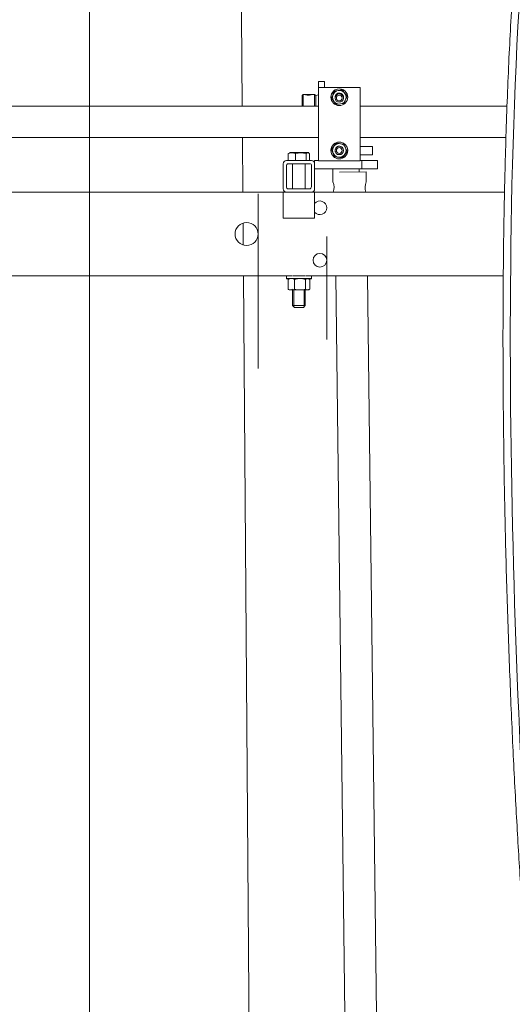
# Model space of a CAD drawing. Header units: millimetres. Extents: x -2674 to -2203, y -551 to -52.
# Tile 102 of 138: x -2291.07 to -2286.36, y -84.8 to -75.41. Entities that reach past the tile are written whole.
import ezdxf
from ezdxf.lldxf.tags import DXFTag

# ---------------------------------------------------------------- set-up
doc = ezdxf.new("R2010")
doc.units = ezdxf.units.MM
doc.layers.add('layer 1', color=7, linetype='Continuous')
tags = doc.linetypes.add('New Line13', pattern=[28.3, 19, -3.1, 3.1, -3.1]).pattern_tags.tags
tags[10:11] = [DXFTag(74, 4), DXFTag(75, 0), DXFTag(340, '0'), DXFTag(46, 1.0), DXFTag(50, 0.0), DXFTag(44, 0.0), DXFTag(45, 0.0)]
tags[8:9] = [DXFTag(74, 4), DXFTag(75, 0), DXFTag(340, '0'), DXFTag(46, 1.0), DXFTag(50, 0.0), DXFTag(44, 0.0), DXFTag(45, 0.0)]
tags[6:7] = [DXFTag(74, 4), DXFTag(75, 0), DXFTag(340, '0'), DXFTag(46, 1.0), DXFTag(50, 0.0), DXFTag(44, 0.0), DXFTag(45, 0.0)]
tags[4:5] = [DXFTag(74, 4), DXFTag(75, 0), DXFTag(340, '0'), DXFTag(46, 1.0), DXFTag(50, 0.0), DXFTag(44, 0.0), DXFTag(45, 0.0)]
tags = doc.linetypes.add('New Line2', pattern=[28.3, 19, -3.1, 3.1, -3.1]).pattern_tags.tags
tags[10:11] = [DXFTag(74, 4), DXFTag(75, 0), DXFTag(340, '0'), DXFTag(46, 1.0), DXFTag(50, 0.0), DXFTag(44, 0.0), DXFTag(45, 0.0)]
tags[8:9] = [DXFTag(74, 4), DXFTag(75, 0), DXFTag(340, '0'), DXFTag(46, 1.0), DXFTag(50, 0.0), DXFTag(44, 0.0), DXFTag(45, 0.0)]
tags[6:7] = [DXFTag(74, 4), DXFTag(75, 0), DXFTag(340, '0'), DXFTag(46, 1.0), DXFTag(50, 0.0), DXFTag(44, 0.0), DXFTag(45, 0.0)]
tags[4:5] = [DXFTag(74, 4), DXFTag(75, 0), DXFTag(340, '0'), DXFTag(46, 1.0), DXFTag(50, 0.0), DXFTag(44, 0.0), DXFTag(45, 0.0)]

msp = doc.modelspace()

# ---------------------------------------------------------------- linework, layer by layer
at = {"layer": 'layer 1', "linetype": 'New Line2', "lineweight": 9}
msp.add_open_spline([(-2290.4011, -53.5515), (-2290.4011, -53.5515), (-2290.4011, -195.5515), (-2290.4011, -195.5515)], degree=3, dxfattribs=at)
at = {"layer": 'layer 1', "lineweight": 9}
for points in [[(-2288.9426, -76.2323), (-2288.9426, -76.2323), (-2289.0304, -64.4942), (-2289.0304, -64.4942)], [(-2288.2156, -75.9986), (-2288.2156, -75.9986), (-2288.2156, -76.0037), (-2288.2156, -76.0037)], [(-2288.1556, -75.9986), (-2288.1556, -75.9986), (-2288.2156, -75.9986), (-2288.2156, -75.9986)], [(-2288.2156, -76.0037), (-2288.2156, -76.0037), (-2288.2156, -76.0549), (-2288.2156, -76.0549)], [(-2288.2156, -76.0549), (-2288.2156, -76.0549), (-2287.8156, -76.0549), (-2287.8156, -76.0549)], [(-2288.2156, -76.0549), (-2288.2156, -76.0549), (-2287.8156, -76.0549), (-2287.8156, -76.0549)], [(-2288.2156, -76.7549), (-2288.2156, -76.7549), (-2288.2156, -76.0549), (-2288.2156, -76.0549)], [(-2288.2156, -76.0549), (-2288.2156, -76.0549), (-2288.2156, -76.0549), (-2288.2156, -76.0549)], [(-2288.2156, -76.0549), (-2288.2156, -76.0549), (-2287.8156, -76.0549), (-2287.8156, -76.0549)], [(-2288.2156, -76.0549), (-2288.2156, -76.0549), (-2287.8156, -76.0549), (-2287.8156, -76.0549)], [(-2288.2156, -76.0549), (-2288.2156, -76.0549), (-2288.2156, -76.0549), (-2288.2156, -76.0549)], [(-2288.2156, -76.0549), (-2288.2156, -76.0549), (-2288.2156, -76.0549), (-2288.2156, -76.0549)], [(-2288.1556, -76.0037), (-2288.1556, -76.0037), (-2288.1556, -75.9986), (-2288.1556, -75.9986)], [(-2288.1556, -76.0037), (-2288.1556, -76.0037), (-2288.1556, -76.0549), (-2288.1556, -76.0549)], [(-2287.8156, -76.0549), (-2287.8156, -76.0549), (-2287.8156, -76.7549), (-2287.8156, -76.7549)], [(-2287.8156, -76.0549), (-2287.8156, -76.0549), (-2287.8156, -76.0549), (-2287.8156, -76.0549)], [(-2287.8156, -76.0549), (-2287.8156, -76.0549), (-2287.8156, -76.0549), (-2287.8156, -76.0549)], [(-2287.8156, -76.0549), (-2287.8156, -76.0549), (-2287.8156, -76.0549), (-2287.8156, -76.0549)], [(-2288.361, -76.1201), (-2288.361, -76.1201), (-2288.371, -76.1301), (-2288.371, -76.1301)], [(-2288.371, -76.2323), (-2288.371, -76.2323), (-2288.371, -76.1301), (-2288.371, -76.1301)], [(-2288.361, -76.2323), (-2288.361, -76.2323), (-2288.361, -76.1201), (-2288.361, -76.1201)], [(-2288.3356, -76.1201), (-2288.3356, -76.1201), (-2288.361, -76.1201), (-2288.361, -76.1201)], [(-2288.251, -76.1201), (-2288.251, -76.1201), (-2288.2864, -76.1201), (-2288.2864, -76.1201)], [(-2288.251, -76.2323), (-2288.251, -76.2323), (-2288.251, -76.1201), (-2288.251, -76.1201)], [(-2288.241, -76.1301), (-2288.241, -76.1301), (-2288.251, -76.1201), (-2288.251, -76.1201)], [(-2288.2156, -76.1229), (-2288.2243, -76.1246), (-2288.2327, -76.127), (-2288.241, -76.1301)], [(-2288.241, -76.2323), (-2288.241, -76.2323), (-2288.241, -76.1301), (-2288.241, -76.1301)], [(-2288.0956, -76.1472), (-2288.0956, -76.1472), (-2288.0956, -76.1473), (-2288.0956, -76.1473)], [(-2287.9886, -76.077), (-2288.0133, -76.0809), (-2288.038, -76.0848), (-2288.0627, -76.0886)], [(-2288.0627, -76.0888), (-2288.038, -76.0849), (-2288.0133, -76.0811), (-2287.9886, -76.0772)], [(-2288.0627, -76.0888), (-2288.0627, -76.0888), (-2288.0627, -76.0886), (-2288.0627, -76.0886)], [(-2287.9936, -76.1215), (-2288.0076, -76.1123), (-2288.0258, -76.1128), (-2288.0393, -76.1227)], [(-2287.9924, -76.1223), (-2288.0055, -76.1102), (-2288.0257, -76.1102), (-2288.0388, -76.1223)], [(-2287.9886, -76.0772), (-2287.9886, -76.0772), (-2287.9886, -76.077), (-2287.9886, -76.077)], [(-2287.9757, -76.1524), (-2287.9755, -76.1507), (-2287.9754, -76.1489), (-2287.9754, -76.1472)], [(-2287.9415, -76.1356), (-2287.9415, -76.1356), (-2287.9415, -76.1355), (-2287.9415, -76.1355)], [(-2287.9356, -76.1473), (-2287.9356, -76.1473), (-2287.9356, -76.1472), (-2287.9356, -76.1472)], [(-2288.2156, -76.2323), (-2288.2156, -76.2323), (-2295.8141, -76.2323), (-2295.8141, -76.2323)], [(-2288.0898, -76.1588), (-2288.0898, -76.1588), (-2288.0898, -76.1587), (-2288.0898, -76.1587)], [(-2288.0556, -76.1549), (-2288.0556, -76.1549), (-2288.0556, -76.1549), (-2288.0556, -76.1549)], [(-2288.0426, -76.2172), (-2288.0179, -76.2134), (-2287.9932, -76.2095), (-2287.9685, -76.2056)], [(-2287.9756, -76.1549), (-2287.9756, -76.1549), (-2287.9756, -76.1549), (-2287.9756, -76.1549)], [(-2286.414, -76.2323), (-2286.414, -76.2323), (-2287.8156, -76.2323), (-2287.8156, -76.2323)], [(-2288.2156, -76.5323), (-2288.2156, -76.5323), (-2295.8061, -76.5323), (-2295.8061, -76.5323)], [(-2288.9364, -77.0515), (-2288.9364, -77.0515), (-2288.9403, -76.5323), (-2288.9403, -76.5323)], [(-2288.0902, -76.6467), (-2288.0902, -76.6467), (-2288.0458, -76.5862), (-2288.0458, -76.5862)], [(-2288.0902, -76.6467), (-2288.0902, -76.6467), (-2288.0458, -76.5862), (-2288.0458, -76.5862)], [(-2288.0458, -76.5862), (-2288.0458, -76.5862), (-2288.0458, -76.5862), (-2288.0458, -76.5862)], [(-2288.0458, -76.5862), (-2288.0458, -76.5862), (-2287.9712, -76.5944), (-2287.9712, -76.5944)], [(-2288.0458, -76.5862), (-2288.0458, -76.5862), (-2287.9712, -76.5944), (-2287.9712, -76.5944)], [(-2287.9712, -76.5944), (-2287.9712, -76.5944), (-2287.9712, -76.5944), (-2287.9712, -76.5944)], [(-2287.9712, -76.5944), (-2287.9712, -76.5944), (-2287.941, -76.6632), (-2287.941, -76.6632)], [(-2287.9712, -76.5944), (-2287.9712, -76.5944), (-2287.941, -76.6632), (-2287.941, -76.6632)], [(-2286.4244, -76.5323), (-2286.4244, -76.5323), (-2287.8156, -76.5323), (-2287.8156, -76.5323)], [(-2287.8156, -76.618), (-2287.8156, -76.618), (-2287.7011, -76.618), (-2287.7011, -76.618)], [(-2287.7011, -76.618), (-2287.7011, -76.618), (-2287.6974, -76.618), (-2287.6974, -76.618)], [(-2287.6974, -76.698), (-2287.6974, -76.698), (-2287.6974, -76.618), (-2287.6974, -76.618)], [(-2288.4866, -76.6772), (-2288.4928, -76.6777), (-2288.4986, -76.6806), (-2288.5027, -76.6852)], [(-2288.5027, -76.6852), (-2288.5027, -76.6852), (-2288.468, -76.6772), (-2288.468, -76.6772)], [(-2288.5027, -76.6852), (-2288.5027, -76.6852), (-2288.5027, -76.7515), (-2288.5027, -76.7515)], [(-2288.468, -76.6772), (-2288.468, -76.6772), (-2288.4911, -76.6772), (-2288.4911, -76.6772)], [(-2288.4242, -76.6734), (-2288.4242, -76.6734), (-2288.4879, -76.6734), (-2288.4879, -76.6734)], [(-2288.3824, -76.6772), (-2288.3824, -76.6772), (-2288.468, -76.6772), (-2288.468, -76.6772)], [(-2288.4332, -76.6852), (-2288.4441, -76.6801), (-2288.456, -76.6774), (-2288.468, -76.6772)], [(-2288.4332, -76.6852), (-2288.4332, -76.6852), (-2288.3824, -76.6772), (-2288.3824, -76.6772)], [(-2288.4332, -76.6852), (-2288.4332, -76.6852), (-2288.4332, -76.7515), (-2288.4332, -76.7515)], [(-2288.3373, -76.6734), (-2288.3373, -76.6734), (-2288.4242, -76.6734), (-2288.4242, -76.6734)], [(-2288.3155, -76.6772), (-2288.3155, -76.6772), (-2288.3824, -76.6772), (-2288.3824, -76.6772)], [(-2288.3316, -76.6852), (-2288.348, -76.68), (-2288.3652, -76.6773), (-2288.3824, -76.6772)], [(-2288.3111, -76.6734), (-2288.3111, -76.6734), (-2288.3373, -76.6734), (-2288.3373, -76.6734)], [(-2288.3155, -76.6772), (-2288.3217, -76.6777), (-2288.3274, -76.6806), (-2288.3316, -76.6852)], [(-2288.3316, -76.6852), (-2288.3316, -76.6852), (-2288.3316, -76.7515), (-2288.3316, -76.7515)], [(-2288.2994, -76.6852), (-2288.3035, -76.6806), (-2288.3093, -76.6777), (-2288.3155, -76.6772)], [(-2288.3078, -76.6752), (-2288.3078, -76.6752), (-2288.3111, -76.6734), (-2288.3111, -76.6734)], [(-2288.3064, -76.6798), (-2288.3064, -76.6798), (-2288.3111, -76.6772), (-2288.3111, -76.6772)], [(-2288.2994, -76.6852), (-2288.2994, -76.6852), (-2288.2994, -76.7515), (-2288.2994, -76.7515)], [(-2288.0956, -76.6549), (-2288.0956, -76.6549), (-2288.0956, -76.6549), (-2288.0956, -76.6549)], [(-2288.0902, -76.6467), (-2288.0902, -76.6467), (-2288.0902, -76.6467), (-2288.0902, -76.6467)], [(-2288.06, -76.7154), (-2288.06, -76.7154), (-2288.0902, -76.6467), (-2288.0902, -76.6467)], [(-2288.0556, -76.6549), (-2288.0556, -76.6549), (-2288.0556, -76.6549), (-2288.0556, -76.6549)], [(-2288.0016, -76.6927), (-2287.9969, -76.6909), (-2287.9925, -76.6882), (-2287.9887, -76.6849)], [(-2287.941, -76.6632), (-2287.941, -76.6632), (-2287.9854, -76.7236), (-2287.9854, -76.7236)], [(-2287.9756, -76.6549), (-2287.9756, -76.6549), (-2287.9756, -76.6549), (-2287.9756, -76.6549)], [(-2287.9754, -76.6564), (-2287.9754, -76.6559), (-2287.9754, -76.6554), (-2287.9754, -76.6549)], [(-2287.941, -76.6632), (-2287.941, -76.6632), (-2287.941, -76.6632), (-2287.941, -76.6632)], [(-2287.9356, -76.6549), (-2287.9356, -76.6549), (-2287.9356, -76.6549), (-2287.9356, -76.6549)], [(-2287.7011, -76.698), (-2287.7011, -76.698), (-2287.8156, -76.698), (-2287.8156, -76.698)], [(-2287.7011, -76.698), (-2287.7011, -76.698), (-2287.6974, -76.698), (-2287.6974, -76.698)], [(-2288.5511, -76.7815), (-2288.5511, -76.7815), (-2288.5511, -77.0215), (-2288.5511, -77.0215)], [(-2288.2811, -76.7515), (-2288.2811, -76.7515), (-2288.5211, -76.7515), (-2288.5211, -76.7515)], [(-2288.5211, -76.8015), (-2288.5211, -76.8015), (-2288.5211, -77.0015), (-2288.5211, -77.0015)], [(-2288.2971, -76.7815), (-2288.2971, -76.7815), (-2288.5011, -76.7815), (-2288.5011, -76.7815)], [(-2288.4611, -76.7815), (-2288.4611, -76.7815), (-2288.4611, -77.0215), (-2288.4611, -77.0215)], [(-2288.3411, -77.0215), (-2288.3411, -77.0215), (-2288.3411, -76.7815), (-2288.3411, -76.7815)], [(-2288.2811, -77.0015), (-2288.2811, -77.0015), (-2288.2811, -76.7975), (-2288.2811, -76.7975)], [(-2288.2156, -76.7515), (-2288.2156, -76.7515), (-2288.2511, -76.7515), (-2288.2511, -76.7515)], [(-2288.2511, -76.7815), (-2288.2511, -76.7815), (-2288.2511, -76.7515), (-2288.2511, -76.7515)], [(-2288.2511, -77.0215), (-2288.2511, -77.0215), (-2288.2511, -76.7815), (-2288.2511, -76.7815)], [(-2287.8156, -76.7549), (-2287.8156, -76.7549), (-2288.2156, -76.7549), (-2288.2156, -76.7549)], [(-2287.9854, -76.7236), (-2287.9854, -76.7236), (-2288.06, -76.7154), (-2288.06, -76.7154)], [(-2287.8011, -76.7515), (-2287.8011, -76.7515), (-2287.8156, -76.7515), (-2287.8156, -76.7515)], [(-2287.6511, -76.7515), (-2287.6511, -76.7515), (-2287.8011, -76.7515), (-2287.8011, -76.7515)], [(-2287.8011, -76.8315), (-2287.8011, -76.8315), (-2287.8011, -76.7515), (-2287.8011, -76.7515)], [(-2287.6511, -76.8315), (-2287.6511, -76.8315), (-2287.6511, -76.7515), (-2287.6511, -76.7515)], [(-2287.8011, -76.8315), (-2287.8011, -76.8315), (-2288.2511, -76.8315), (-2288.2511, -76.8315)], [(-2288.0761, -76.8315), (-2288.0761, -76.8315), (-2288.0761, -76.9562), (-2288.0761, -76.9562)], [(-2288.0151, -76.8628), (-2288.0151, -76.8628), (-2287.7597, -76.8597), (-2287.7597, -76.8597)], [(-2287.8261, -76.8605), (-2287.8261, -76.8605), (-2287.8261, -76.8315), (-2287.8261, -76.8315)], [(-2287.6511, -76.8315), (-2287.6511, -76.8315), (-2287.8011, -76.8315), (-2287.8011, -76.8315)], [(-2287.7585, -76.9554), (-2287.7585, -76.9554), (-2287.7597, -76.8597), (-2287.7597, -76.8597)], [(-2288.0726, -77.0523), (-2288.0608, -77.0209), (-2288.062, -76.986), (-2288.0761, -76.9555)], [(-2287.7585, -76.9547), (-2287.7703, -76.9857), (-2287.7715, -77.0198), (-2287.7618, -77.0516)], [(-2295.9011, -77.0515), (-2295.9011, -77.0515), (-2288.5511, -77.0515), (-2288.5511, -77.0515)], [(-2288.5211, -77.0515), (-2288.5211, -77.0515), (-2288.5511, -77.0515), (-2288.5511, -77.0515)], [(-2288.5511, -77.0515), (-2288.5511, -77.0515), (-2288.5511, -77.3015), (-2288.5511, -77.3015)], [(-2288.5211, -77.0515), (-2288.5211, -77.0515), (-2288.2811, -77.0515), (-2288.2811, -77.0515)], [(-2288.5011, -77.0215), (-2288.5011, -77.0215), (-2288.3011, -77.0215), (-2288.3011, -77.0215)], [(-2288.3011, -77.0215), (-2288.29, -77.0215), (-2288.2811, -77.0126), (-2288.2811, -77.0016)], [(-2288.2811, -77.0515), (-2288.2645, -77.0515), (-2288.2511, -77.0381), (-2288.2511, -77.0216)], [(-2288.2511, -77.0515), (-2288.2511, -77.0515), (-2288.2811, -77.0515), (-2288.2811, -77.0515)], [(-2288.2511, -77.0515), (-2288.2511, -77.0515), (-2286.4379, -77.0515), (-2286.4379, -77.0515)], [(-2288.2511, -77.3015), (-2288.2511, -77.3015), (-2288.2511, -77.0515), (-2288.2511, -77.0515)], [(-2288.9326, -77.5569), (-2288.9326, -77.5569), (-2288.9342, -77.3467), (-2288.9342, -77.3467)], [(-2288.5511, -77.3015), (-2288.5511, -77.3015), (-2288.2511, -77.3015), (-2288.2511, -77.3015)], [(-2288.4674, -77.8515), (-2288.4674, -77.8515), (-2296.0222, -77.8515), (-2296.0222, -77.8515)], [(-2288.8407, -89.8515), (-2288.8407, -89.8515), (-2288.9304, -77.8515), (-2288.9304, -77.8515)], [(-2288.5211, -77.8515), (-2288.5211, -77.8515), (-2288.5211, -77.8764), (-2288.5211, -77.8764)], [(-2288.5211, -77.8764), (-2288.5211, -77.8764), (-2288.5211, -77.8775), (-2288.5211, -77.8775)], [(-2288.5211, -77.8764), (-2288.5211, -77.8764), (-2288.2811, -77.8764), (-2288.2811, -77.8764)], [(-2288.5211, -77.8775), (-2288.5211, -77.8775), (-2288.4983, -77.8775), (-2288.4983, -77.8775)], [(-2288.4418, -77.8852), (-2288.4612, -77.8746), (-2288.4847, -77.8746), (-2288.5042, -77.8852)], [(-2288.5042, -77.8852), (-2288.5042, -77.8852), (-2288.5042, -77.977), (-2288.5042, -77.977)], [(-2288.491, -77.8771), (-2288.491, -77.8771), (-2288.3112, -77.8771), (-2288.3112, -77.8771)], [(-2288.4611, -77.8514), (-2288.4611, -77.8514), (-2288.3411, -77.8514), (-2288.3411, -77.8514)], [(-2288.4611, -77.8764), (-2288.4611, -77.8764), (-2288.4611, -77.8771), (-2288.4611, -77.8771)], [(-2288.4503, -77.8771), (-2288.4503, -77.8771), (-2288.4503, -77.8764), (-2288.4503, -77.8764)], [(-2288.3386, -77.8852), (-2288.3722, -77.8746), (-2288.4082, -77.8746), (-2288.4418, -77.8852)], [(-2288.4418, -77.8852), (-2288.4418, -77.8852), (-2288.4418, -77.977), (-2288.4418, -77.977)], [(-2288.3518, -77.8771), (-2288.3518, -77.8771), (-2288.3518, -77.8764), (-2288.3518, -77.8764)], [(-2288.3411, -77.8771), (-2288.3411, -77.8771), (-2288.3411, -77.8764), (-2288.3411, -77.8764)], [(-2288.3386, -77.8852), (-2288.3386, -77.8852), (-2288.3386, -77.977), (-2288.3386, -77.977)], [(-2286.4497, -77.8515), (-2286.4497, -77.8515), (-2288.3347, -77.8515), (-2288.3347, -77.8515)], [(-2288.3032, -77.8817), (-2288.3032, -77.8817), (-2288.3112, -77.8771), (-2288.3112, -77.8771)], [(-2288.3021, -77.8775), (-2288.3021, -77.8775), (-2288.2811, -77.8775), (-2288.2811, -77.8775)], [(-2288.2979, -77.8852), (-2288.2979, -77.8852), (-2288.2979, -77.977), (-2288.2979, -77.977)], [(-2288.2811, -77.8764), (-2288.2811, -77.8764), (-2288.2811, -77.8515), (-2288.2811, -77.8515)], [(-2288.2811, -77.8775), (-2288.2811, -77.8775), (-2288.2811, -77.8764), (-2288.2811, -77.8764)], [(-2288.0476, -77.8515), (-2288.0476, -77.8515), (-2287.901, -89.8515), (-2287.901, -89.8515)], [(-2287.601, -89.8515), (-2287.601, -89.8515), (-2287.7476, -77.8515), (-2287.7476, -77.8515)], [(-2288.5042, -77.977), (-2288.4847, -77.9876), (-2288.4612, -77.9876), (-2288.4418, -77.977)], [(-2288.4989, -77.9805), (-2288.4989, -77.9805), (-2288.491, -77.9851), (-2288.491, -77.9851)], [(-2288.491, -77.9851), (-2288.491, -77.9851), (-2288.3112, -77.9851), (-2288.3112, -77.9851)], [(-2288.4611, -77.9851), (-2288.4611, -77.9851), (-2288.4611, -78.1347), (-2288.4611, -78.1347)], [(-2288.4503, -78.1454), (-2288.4503, -78.1454), (-2288.4503, -77.9851), (-2288.4503, -77.9851)], [(-2288.4418, -77.977), (-2288.4082, -77.9876), (-2288.3722, -77.9876), (-2288.3386, -77.977)], [(-2288.3518, -78.1454), (-2288.3518, -78.1454), (-2288.3518, -77.9851), (-2288.3518, -77.9851)], [(-2288.3412, -77.9838), (-2288.3264, -77.9866), (-2288.3111, -77.9842), (-2288.2979, -77.977)], [(-2288.3411, -78.1347), (-2288.3411, -78.1347), (-2288.3411, -77.9851), (-2288.3411, -77.9851)], [(-2288.3411, -78.1347), (-2288.3411, -78.1347), (-2288.4611, -78.1347), (-2288.4611, -78.1347)], [(-2288.4611, -78.1347), (-2288.4611, -78.1347), (-2288.4436, -78.1522), (-2288.4436, -78.1522)], [(-2288.4436, -78.1522), (-2288.4436, -78.1522), (-2288.3586, -78.1522), (-2288.3586, -78.1522)], [(-2288.3586, -78.1522), (-2288.3586, -78.1522), (-2288.3411, -78.1347), (-2288.3411, -78.1347)]]:
    msp.add_open_spline(points, degree=3, dxfattribs=at)
at = {"layer": 'layer 1', "linetype": 'New Line13', "lineweight": 9}
msp.add_open_spline([(-2284.5439, -71.8982), (-2284.5439, -71.8888), (-2284.5439, -71.8794), (-2284.5439, -71.87), (-2284.5439, -71.87), (-2284.5439, -69.9598), (-2285.3508, -70.2101), (-2285.8153, -71.7946), (-2285.8153, -71.7946), (-2286.513, -74.175), (-2286.4379, -79.5665), (-2286.2639, -82.8158), (-2286.2639, -82.8158), (-2286.1564, -84.824), (-2286.0111, -86.0139), (-2286.0111, -88.5338), (-2286.0111, -88.5338), (-2286.0111, -88.5391), (-2286.0111, -88.5445), (-2286.0111, -88.5498), (-2286.0111, -88.5498), (-2286.0111, -92.7162), (-2286.18, -96.4901), (-2286.18, -100.6565), (-2286.18, -100.6565), (-2286.18, -100.6582), (-2286.18, -100.6599), (-2286.18, -100.6615)], degree=3, knots=[0, 0, 0, 0, 0.125, 0.125, 0.125, 0.125, 0.25, 0.25, 0.25, 0.25, 0.375, 0.375, 0.375, 0.375, 0.5, 0.5, 0.5, 0.5, 0.625, 0.625, 0.625, 0.625, 0.75, 0.75, 0.75, 0.75, 1, 1, 1, 1], dxfattribs=at)
at = {"layer": 'layer 1', "lineweight": 9}
for points, knots in [([(-2284.4742, -71.879), (-2284.4765, -71.7196), (-2284.4792, -71.585), (-2284.4882, -71.4581), (-2284.4882, -71.4581), (-2284.4964, -71.3426), (-2284.5097, -71.2336), (-2284.5265, -71.1361), (-2284.5265, -71.1361), (-2284.5411, -71.0513), (-2284.5582, -70.9752), (-2284.5781, -70.9069), (-2284.5781, -70.9069), (-2284.5908, -70.8631), (-2284.6046, -70.8224), (-2284.6195, -70.785), (-2284.6195, -70.785), (-2284.6321, -70.7533), (-2284.6454, -70.7239), (-2284.6595, -70.6967), (-2284.6595, -70.6967), (-2284.6714, -70.6737), (-2284.6838, -70.6523), (-2284.6971, -70.6322), (-2284.6971, -70.6322), (-2284.7121, -70.6095), (-2284.7281, -70.5883), (-2284.7451, -70.5693), (-2284.7451, -70.5693), (-2284.7727, -70.5385), (-2284.8027, -70.5132), (-2284.834, -70.4943), (-2284.834, -70.4943), (-2284.8673, -70.4742), (-2284.9019, -70.4614), (-2284.9367, -70.4553), (-2284.9367, -70.4553), (-2284.9703, -70.4493), (-2285.0042, -70.4496), (-2285.0382, -70.4555), (-2285.0382, -70.4555), (-2285.0699, -70.461), (-2285.1017, -70.4713), (-2285.1337, -70.4864), (-2285.1337, -70.4864), (-2285.1607, -70.4991), (-2285.1879, -70.5153), (-2285.2144, -70.5343), (-2285.2144, -70.5343), (-2285.2388, -70.5517), (-2285.2627, -70.5716), (-2285.2864, -70.5936), (-2285.2864, -70.5936), (-2285.3149, -70.6203), (-2285.3431, -70.6504), (-2285.371, -70.6836), (-2285.371, -70.6836), (-2285.4037, -70.7226), (-2285.436, -70.766), (-2285.468, -70.814), (-2285.468, -70.814), (-2285.5001, -70.8621), (-2285.532, -70.9148), (-2285.5633, -70.972), (-2285.5633, -70.972), (-2285.5934, -71.0268), (-2285.6231, -71.0857), (-2285.6522, -71.1486), (-2285.6522, -71.1486), (-2285.6801, -71.2088), (-2285.7074, -71.2726), (-2285.7342, -71.3402), (-2285.7342, -71.3402), (-2285.7605, -71.4066), (-2285.7863, -71.4766), (-2285.8114, -71.5502), (-2285.8114, -71.5502), (-2285.8613, -71.6968), (-2285.9084, -71.8579), (-2285.9521, -72.0324), (-2285.9521, -72.0324), (-2285.9956, -72.2061), (-2286.0358, -72.393), (-2286.0728, -72.5912), (-2286.0728, -72.5912), (-2286.1098, -72.7894), (-2286.1436, -72.9988), (-2286.1743, -73.2172), (-2286.1743, -73.2172), (-2286.2051, -73.4358), (-2286.2327, -73.6634), (-2286.2575, -73.8979), (-2286.2575, -73.8979), (-2286.2824, -74.1329), (-2286.3044, -74.3749), (-2286.3239, -74.6221), (-2286.3239, -74.6221), (-2286.3434, -74.8705), (-2286.3603, -75.1242), (-2286.3749, -75.3815), (-2286.3749, -75.3815), (-2286.3814, -75.4964), (-2286.3874, -75.6121), (-2286.393, -75.7284), (-2286.393, -75.7284), (-2286.3988, -75.849), (-2286.4041, -75.9703), (-2286.409, -76.0922), (-2286.409, -76.0922), (-2286.414, -76.2184), (-2286.4185, -76.3452), (-2286.4226, -76.4725), (-2286.4226, -76.4725), (-2286.4266, -76.5943), (-2286.43, -76.7165), (-2286.4331, -76.8391), (-2286.4331, -76.8391), (-2286.4358, -76.9425), (-2286.4381, -77.0462), (-2286.4401, -77.1501), (-2286.4401, -77.1501), (-2286.4418, -77.2348), (-2286.4433, -77.3196), (-2286.4446, -77.4044), (-2286.4446, -77.4044), (-2286.446, -77.4926), (-2286.4472, -77.5809), (-2286.4482, -77.6692), (-2286.4482, -77.6692), (-2286.4496, -77.797), (-2286.4507, -77.9249), (-2286.4514, -78.0529), (-2286.4514, -78.0529), (-2286.4522, -78.2033), (-2286.4525, -78.3538), (-2286.4524, -78.5041), (-2286.4524, -78.5041), (-2286.4523, -78.6525), (-2286.4517, -78.8007), (-2286.4507, -78.9486), (-2286.4507, -78.9486), (-2286.4497, -79.0906), (-2286.4483, -79.2322), (-2286.4466, -79.3734), (-2286.4466, -79.3734), (-2286.445, -79.5088), (-2286.443, -79.6438), (-2286.4406, -79.7783), (-2286.4406, -79.7783), (-2286.4383, -79.9112), (-2286.4357, -80.0436), (-2286.4328, -80.1754), (-2286.4328, -80.1754), (-2286.4271, -80.4386), (-2286.4201, -80.6991), (-2286.4121, -80.9553), (-2286.4121, -80.9553), (-2286.4042, -81.2112), (-2286.3952, -81.4629), (-2286.3855, -81.7088), (-2286.3855, -81.7088), (-2286.3757, -81.9543), (-2286.3651, -82.1941), (-2286.3539, -82.4257), (-2286.3539, -82.4257), (-2286.3427, -82.657), (-2286.3308, -82.8802), (-2286.3186, -83.0945), (-2286.3186, -83.0945), (-2286.3063, -83.3092), (-2286.2937, -83.515), (-2286.2809, -83.7151), (-2286.2809, -83.7151), (-2286.2682, -83.9158), (-2286.2553, -84.1108), (-2286.2424, -84.3036), (-2286.2424, -84.3036), (-2286.2296, -84.4965), (-2286.2169, -84.6873), (-2286.2044, -84.8797), (-2286.2044, -84.8797), (-2286.192, -85.0714), (-2286.1799, -85.2647), (-2286.1683, -85.4642), (-2286.1683, -85.4642), (-2286.1569, -85.6618), (-2286.1459, -85.8654), (-2286.1359, -86.0788), (-2286.1359, -86.0788), (-2286.1285, -86.2367), (-2286.1215, -86.4), (-2286.1153, -86.5696), (-2286.1153, -86.5696), (-2286.1091, -86.7379), (-2286.1035, -86.9125), (-2286.0988, -87.0929), (-2286.0988, -87.0929), (-2286.0948, -87.2472), (-2286.0914, -87.4058), (-2286.0887, -87.5676), (-2286.0887, -87.5676), (-2286.086, -87.7324), (-2286.084, -87.9005), (-2286.0827, -88.07), (-2286.0827, -88.07), (-2286.0814, -88.2461), (-2286.081, -88.4238), (-2286.081, -88.6012), (-2286.081, -88.6012), (-2286.081, -88.7778), (-2286.0814, -88.9542), (-2286.0821, -89.1303), (-2286.0821, -89.1303), (-2286.0827, -89.3042), (-2286.0836, -89.4778), (-2286.0848, -89.6508), (-2286.0848, -89.6508), (-2286.0859, -89.8226), (-2286.0873, -89.9939), (-2286.0889, -90.1644), (-2286.0889, -90.1644), (-2286.0905, -90.3345), (-2286.0923, -90.5038), (-2286.0943, -90.6724), (-2286.0943, -90.6724), (-2286.0985, -91.0251), (-2286.1036, -91.3745), (-2286.1091, -91.7207), (-2286.1091, -91.7207), (-2286.1147, -92.0673), (-2286.1209, -92.4107), (-2286.1274, -92.7518), (-2286.1274, -92.7518), (-2286.134, -93.0931), (-2286.1409, -93.4321), (-2286.1479, -93.7699), (-2286.1479, -93.7699), (-2286.155, -94.1078), (-2286.1622, -94.4446), (-2286.1693, -94.7816), (-2286.1693, -94.7816), (-2286.1765, -95.1184), (-2286.1836, -95.4554), (-2286.1905, -95.794), (-2286.1905, -95.794), (-2286.1956, -96.0421), (-2286.2005, -96.2909), (-2286.2052, -96.5411), (-2286.2052, -96.5411), (-2286.21, -96.791), (-2286.2145, -97.0421), (-2286.2187, -97.295), (-2286.2187, -97.295), (-2286.2229, -97.5429), (-2286.2268, -97.7925), (-2286.2303, -98.0438), (-2286.2303, -98.0438), (-2286.2317, -98.1397), (-2286.233, -98.236), (-2286.2342, -98.3325), (-2286.2342, -98.3325), (-2286.2354, -98.4306), (-2286.2366, -98.529), (-2286.2378, -98.6278), (-2286.2378, -98.6278), (-2286.2392, -98.7511), (-2286.2405, -98.8748), (-2286.2417, -98.9987), (-2286.2417, -98.9987), (-2286.2432, -99.1516), (-2286.2444, -99.3047), (-2286.2456, -99.4599), (-2286.2456, -99.4599), (-2286.2469, -99.6449), (-2286.248, -99.8328), (-2286.2487, -100.0133), (-2286.2487, -100.0133), (-2286.2493, -100.1748), (-2286.2496, -100.3303), (-2286.2498, -100.5015)], [0, 0, 0, 0, 0.014085, 0.014085, 0.014085, 0.014085, 0.028169, 0.028169, 0.028169, 0.028169, 0.042254, 0.042254, 0.042254, 0.042254, 0.056338, 0.056338, 0.056338, 0.056338, 0.070423, 0.070423, 0.070423, 0.070423, 0.084507, 0.084507, 0.084507, 0.084507, 0.098592, 0.098592, 0.098592, 0.098592, 0.112676, 0.112676, 0.112676, 0.112676, 0.126761, 0.126761, 0.126761, 0.126761, 0.140845, 0.140845, 0.140845, 0.140845, 0.15493, 0.15493, 0.15493, 0.15493, 0.169014, 0.169014, 0.169014, 0.169014, 0.183099, 0.183099, 0.183099, 0.183099, 0.197183, 0.197183, 0.197183, 0.197183, 0.211268, 0.211268, 0.211268, 0.211268, 0.225352, 0.225352, 0.225352, 0.225352, 0.239437, 0.239437, 0.239437, 0.239437, 0.253521, 0.253521, 0.253521, 0.253521, 0.267606, 0.267606, 0.267606, 0.267606, 0.28169, 0.28169, 0.28169, 0.28169, 0.295775, 0.295775, 0.295775, 0.295775, 0.309859, 0.309859, 0.309859, 0.309859, 0.323944, 0.323944, 0.323944, 0.323944, 0.338028, 0.338028, 0.338028, 0.338028, 0.352113, 0.352113, 0.352113, 0.352113, 0.366197, 0.366197, 0.366197, 0.366197, 0.380282, 0.380282, 0.380282, 0.380282, 0.394366, 0.394366, 0.394366, 0.394366, 0.408451, 0.408451, 0.408451, 0.408451, 0.422535, 0.422535, 0.422535, 0.422535, 0.43662, 0.43662, 0.43662, 0.43662, 0.450704, 0.450704, 0.450704, 0.450704, 0.464789, 0.464789, 0.464789, 0.464789, 0.478873, 0.478873, 0.478873, 0.478873, 0.492958, 0.492958, 0.492958, 0.492958, 0.507042, 0.507042, 0.507042, 0.507042, 0.521127, 0.521127, 0.521127, 0.521127, 0.535211, 0.535211, 0.535211, 0.535211, 0.549296, 0.549296, 0.549296, 0.549296, 0.56338, 0.56338, 0.56338, 0.56338, 0.577465, 0.577465, 0.577465, 0.577465, 0.591549, 0.591549, 0.591549, 0.591549, 0.605634, 0.605634, 0.605634, 0.605634, 0.619718, 0.619718, 0.619718, 0.619718, 0.633803, 0.633803, 0.633803, 0.633803, 0.647887, 0.647887, 0.647887, 0.647887, 0.661972, 0.661972, 0.661972, 0.661972, 0.676056, 0.676056, 0.676056, 0.676056, 0.690141, 0.690141, 0.690141, 0.690141, 0.704225, 0.704225, 0.704225, 0.704225, 0.71831, 0.71831, 0.71831, 0.71831, 0.732394, 0.732394, 0.732394, 0.732394, 0.746479, 0.746479, 0.746479, 0.746479, 0.760563, 0.760563, 0.760563, 0.760563, 0.774648, 0.774648, 0.774648, 0.774648, 0.788732, 0.788732, 0.788732, 0.788732, 0.802817, 0.802817, 0.802817, 0.802817, 0.816901, 0.816901, 0.816901, 0.816901, 0.830986, 0.830986, 0.830986, 0.830986, 0.84507, 0.84507, 0.84507, 0.84507, 0.859155, 0.859155, 0.859155, 0.859155, 0.873239, 0.873239, 0.873239, 0.873239, 0.887324, 0.887324, 0.887324, 0.887324, 0.901408, 0.901408, 0.901408, 0.901408, 0.915493, 0.915493, 0.915493, 0.915493, 0.929577, 0.929577, 0.929577, 0.929577, 0.943662, 0.943662, 0.943662, 0.943662, 0.957746, 0.957746, 0.957746, 0.957746, 0.971831, 0.971831, 0.971831, 0.971831, 1, 1, 1, 1]), ([(-2288.7911, -77.4515), (-2288.7911, -77.3908), (-2288.8403, -77.3416), (-2288.9011, -77.3415), (-2288.9011, -77.3415), (-2288.9618, -77.3415), (-2289.0111, -77.3908), (-2289.0111, -77.4515), (-2289.0111, -77.4515), (-2289.0111, -77.5123), (-2288.9618, -77.5615), (-2288.9011, -77.5615), (-2288.9011, -77.5615), (-2288.8403, -77.5616), (-2288.7911, -77.5123), (-2288.7911, -77.4516), (-2288.7911, -75.6306), (-2288.7911, -81.0935), (-2288.7911, -77.4515)], [0, 0, 0, 0, 0.2, 0.2, 0.2, 0.2, 0.4, 0.4, 0.4, 0.4, 0.6, 0.6, 0.6, 0.6, 1, 1, 1, 1.00001, 1.00001, 1.00001, 1.00001]), ([(-2288.2861, -76.1201), (-2288.2844, -76.1201), (-2288.2835, -76.1203), (-2288.2835, -76.1208), (-2288.2835, -76.1208), (-2288.2835, -76.1217), (-2288.2865, -76.1236), (-2288.2915, -76.1254), (-2288.2915, -76.1254), (-2288.2966, -76.1272), (-2288.3038, -76.1286), (-2288.311, -76.1286), (-2288.311, -76.1286), (-2288.3182, -76.1286), (-2288.3253, -76.1272), (-2288.3304, -76.1254), (-2288.3304, -76.1254), (-2288.3355, -76.1236), (-2288.3385, -76.1217), (-2288.3385, -76.1208), (-2288.3385, -76.1208), (-2288.3385, -76.1203), (-2288.3376, -76.1201), (-2288.3359, -76.1201)], [0, 0, 0, 0, 0.142857, 0.142857, 0.142857, 0.142857, 0.285714, 0.285714, 0.285714, 0.285714, 0.428571, 0.428571, 0.428571, 0.428571, 0.571429, 0.571429, 0.571429, 0.571429, 0.714286, 0.714286, 0.714286, 0.714286, 1, 1, 1, 1]), ([(-2288.3339, -76.1201), (-2288.3329, -76.1202), (-2288.3317, -76.1203), (-2288.3304, -76.1204), (-2288.3304, -76.1204), (-2288.3254, -76.1209), (-2288.3183, -76.1215), (-2288.311, -76.1215)], [0, 0, 0, 0, 0.333333, 0.333333, 0.333333, 0.333333, 1, 1, 1, 1]), ([(-2288.311, -76.1215), (-2288.3037, -76.1215), (-2288.2966, -76.1209), (-2288.2915, -76.1204), (-2288.2915, -76.1204), (-2288.2902, -76.1203), (-2288.2891, -76.1202), (-2288.2881, -76.1201)], [0, 0, 0, 0, 0.333333, 0.333333, 0.333333, 0.333333, 1, 1, 1, 1]), ([(-2287.9356, -76.1472), (-2287.9356, -76.1186), (-2287.9509, -76.0922), (-2287.9756, -76.0779), (-2287.9756, -76.0779), (-2288.0004, -76.0636), (-2288.0309, -76.0636), (-2288.0556, -76.0779), (-2288.0556, -76.0779), (-2288.0804, -76.0922), (-2288.0956, -76.1186), (-2288.0956, -76.1472)], [0, 0, 0, 0, 0.25, 0.25, 0.25, 0.25, 0.5, 0.5, 0.5, 0.5, 1, 1, 1, 1]), ([(-2287.9356, -76.1473), (-2287.9356, -76.1031), (-2287.9714, -76.0673), (-2288.0156, -76.0673), (-2288.0156, -76.0673), (-2288.0598, -76.0673), (-2288.0956, -76.1031), (-2288.0956, -76.1473), (-2288.0956, -76.1473), (-2288.0956, -76.1914), (-2288.0598, -76.2273), (-2288.0156, -76.2273), (-2288.0156, -76.2273), (-2287.9714, -76.2273), (-2287.9356, -76.1914), (-2287.9356, -76.1473)], [0, 0, 0, 0, 0.2, 0.2, 0.2, 0.2, 0.4, 0.4, 0.4, 0.4, 0.6, 0.6, 0.6, 0.6, 1, 1, 1, 1]), ([(-2288.0627, -76.0886), (-2288.0649, -76.0944), (-2288.0672, -76.1001), (-2288.0694, -76.1059), (-2288.0694, -76.1059), (-2288.0717, -76.1117), (-2288.0739, -76.1176), (-2288.0762, -76.1236), (-2288.0762, -76.1236), (-2288.0774, -76.1265), (-2288.0785, -76.1295), (-2288.0797, -76.1325), (-2288.0797, -76.1325), (-2288.0808, -76.1355), (-2288.0819, -76.1384), (-2288.0831, -76.1413), (-2288.0831, -76.1413), (-2288.0853, -76.1472), (-2288.0876, -76.1529), (-2288.0898, -76.1587)], [0, 0, 0, 0, 0.166667, 0.166667, 0.166667, 0.166667, 0.333333, 0.333333, 0.333333, 0.333333, 0.5, 0.5, 0.5, 0.5, 0.666667, 0.666667, 0.666667, 0.666667, 1, 1, 1, 1]), ([(-2288.0627, -76.0888), (-2288.0649, -76.0945), (-2288.0672, -76.1003), (-2288.0694, -76.1061), (-2288.0694, -76.1061), (-2288.0717, -76.1119), (-2288.0739, -76.1178), (-2288.0762, -76.1237), (-2288.0762, -76.1237), (-2288.0774, -76.1267), (-2288.0785, -76.1297), (-2288.0797, -76.1327), (-2288.0797, -76.1327), (-2288.0808, -76.1356), (-2288.0819, -76.1386), (-2288.0831, -76.1415), (-2288.0831, -76.1415), (-2288.0853, -76.1473), (-2288.0876, -76.1531), (-2288.0898, -76.1588)], [0, 0, 0, 0, 0.166667, 0.166667, 0.166667, 0.166667, 0.333333, 0.333333, 0.333333, 0.333333, 0.5, 0.5, 0.5, 0.5, 0.666667, 0.666667, 0.666667, 0.666667, 1, 1, 1, 1]), ([(-2287.9507, -76.1472), (-2287.9507, -76.1114), (-2287.9798, -76.0823), (-2288.0156, -76.0823), (-2288.0156, -76.0823), (-2288.0515, -76.0823), (-2288.0805, -76.1114), (-2288.0805, -76.1472), (-2288.0805, -76.1472), (-2288.0805, -76.1831), (-2288.0515, -76.2121), (-2288.0156, -76.2121), (-2288.0156, -76.2121), (-2287.9798, -76.2121), (-2287.9507, -76.1831), (-2287.9507, -76.1472)], [0, 0, 0, 0, 0.2, 0.2, 0.2, 0.2, 0.4, 0.4, 0.4, 0.4, 0.6, 0.6, 0.6, 0.6, 1, 1, 1, 1]), ([(-2287.9754, -76.1472), (-2287.9754, -76.1322), (-2287.9837, -76.1185), (-2287.997, -76.1115), (-2287.997, -76.1115), (-2288.0103, -76.1046), (-2288.0263, -76.1056), (-2288.0386, -76.1142), (-2288.0386, -76.1142), (-2288.0509, -76.1228), (-2288.0574, -76.1375), (-2288.0555, -76.1524)], [0, 0, 0, 0, 0.25, 0.25, 0.25, 0.25, 0.5, 0.5, 0.5, 0.5, 1, 1, 1, 1]), ([(-2287.9756, -76.1549), (-2287.9756, -76.1328), (-2287.9935, -76.1149), (-2288.0156, -76.1149), (-2288.0156, -76.1149), (-2288.0377, -76.1149), (-2288.0556, -76.1328), (-2288.0556, -76.1549), (-2288.0556, -76.1549), (-2288.0556, -76.177), (-2288.0377, -76.1949), (-2288.0156, -76.1949), (-2288.0156, -76.1949), (-2287.9935, -76.1949), (-2287.9756, -76.177), (-2287.9756, -76.1549)], [0, 0, 0, 0, 0.2, 0.2, 0.2, 0.2, 0.4, 0.4, 0.4, 0.4, 0.6, 0.6, 0.6, 0.6, 1, 1, 1, 1]), ([(-2287.9881, -76.1549), (-2287.9881, -76.1397), (-2288.0004, -76.1274), (-2288.0156, -76.1274), (-2288.0156, -76.1274), (-2288.0308, -76.1274), (-2288.0431, -76.1397), (-2288.0431, -76.1549), (-2288.0431, -76.1549), (-2288.0431, -76.1701), (-2288.0308, -76.1824), (-2288.0156, -76.1824), (-2288.0156, -76.1824), (-2288.0004, -76.1824), (-2287.9881, -76.1701), (-2287.9881, -76.1549)], [0, 0, 0, 0, 0.2, 0.2, 0.2, 0.2, 0.4, 0.4, 0.4, 0.4, 0.6, 0.6, 0.6, 0.6, 1, 1, 1, 1]), ([(-2287.9415, -76.1355), (-2287.9453, -76.1307), (-2287.9492, -76.1259), (-2287.9531, -76.121), (-2287.9531, -76.121), (-2287.957, -76.1162), (-2287.961, -76.1113), (-2287.965, -76.1063), (-2287.965, -76.1063), (-2287.967, -76.1038), (-2287.969, -76.1013), (-2287.971, -76.0989), (-2287.971, -76.0989), (-2287.973, -76.0964), (-2287.9749, -76.0939), (-2287.9769, -76.0915), (-2287.9769, -76.0915), (-2287.9808, -76.0866), (-2287.9847, -76.0818), (-2287.9886, -76.077)], [0, 0, 0, 0, 0.166667, 0.166667, 0.166667, 0.166667, 0.333333, 0.333333, 0.333333, 0.333333, 0.5, 0.5, 0.5, 0.5, 0.666667, 0.666667, 0.666667, 0.666667, 1, 1, 1, 1]), ([(-2287.9415, -76.1356), (-2287.9453, -76.1308), (-2287.9492, -76.126), (-2287.9531, -76.1212), (-2287.9531, -76.1212), (-2287.957, -76.1163), (-2287.961, -76.1114), (-2287.965, -76.1065), (-2287.965, -76.1065), (-2287.967, -76.104), (-2287.969, -76.1015), (-2287.971, -76.099), (-2287.971, -76.099), (-2287.973, -76.0965), (-2287.9749, -76.0941), (-2287.9769, -76.0917), (-2287.9769, -76.0917), (-2287.9808, -76.0868), (-2287.9847, -76.082), (-2287.9886, -76.0772)], [0, 0, 0, 0, 0.166667, 0.166667, 0.166667, 0.166667, 0.333333, 0.333333, 0.333333, 0.333333, 0.5, 0.5, 0.5, 0.5, 0.666667, 0.666667, 0.666667, 0.666667, 1, 1, 1, 1]), ([(-2287.9685, -76.2056), (-2287.9663, -76.1999), (-2287.9641, -76.1942), (-2287.9618, -76.1883), (-2287.9618, -76.1883), (-2287.9596, -76.1825), (-2287.9573, -76.1766), (-2287.955, -76.1707), (-2287.955, -76.1707), (-2287.9538, -76.1677), (-2287.9527, -76.1647), (-2287.9516, -76.1618), (-2287.9516, -76.1618), (-2287.9504, -76.1588), (-2287.9493, -76.1559), (-2287.9481, -76.1529), (-2287.9481, -76.1529), (-2287.9459, -76.1471), (-2287.9437, -76.1413), (-2287.9415, -76.1356)], [0, 0, 0, 0, 0.166667, 0.166667, 0.166667, 0.166667, 0.333333, 0.333333, 0.333333, 0.333333, 0.5, 0.5, 0.5, 0.5, 0.666667, 0.666667, 0.666667, 0.666667, 1, 1, 1, 1]), ([(-2288.0898, -76.1588), (-2288.0859, -76.1636), (-2288.082, -76.1684), (-2288.0781, -76.1732), (-2288.0781, -76.1732), (-2288.0742, -76.1781), (-2288.0703, -76.183), (-2288.0662, -76.188), (-2288.0662, -76.188), (-2288.0642, -76.1904), (-2288.0622, -76.1929), (-2288.0602, -76.1954), (-2288.0602, -76.1954), (-2288.0583, -76.1979), (-2288.0563, -76.2003), (-2288.0543, -76.2028), (-2288.0543, -76.2028), (-2288.0504, -76.2076), (-2288.0465, -76.2124), (-2288.0426, -76.2172)], [0, 0, 0, 0, 0.166667, 0.166667, 0.166667, 0.166667, 0.333333, 0.333333, 0.333333, 0.333333, 0.5, 0.5, 0.5, 0.5, 0.666667, 0.666667, 0.666667, 0.666667, 1, 1, 1, 1]), ([(-2287.9356, -76.6549), (-2287.9356, -76.6263), (-2287.9509, -76.5999), (-2287.9756, -76.5856), (-2287.9756, -76.5856), (-2288.0004, -76.5713), (-2288.0309, -76.5713), (-2288.0556, -76.5856), (-2288.0556, -76.5856), (-2288.0804, -76.5999), (-2288.0956, -76.6263), (-2288.0956, -76.6549)], [0, 0, 0, 0, 0.25, 0.25, 0.25, 0.25, 0.5, 0.5, 0.5, 0.5, 1, 1, 1, 1]), ([(-2287.9356, -76.6549), (-2287.9356, -76.6107), (-2287.9714, -76.5749), (-2288.0156, -76.5749), (-2288.0156, -76.5749), (-2288.0598, -76.5749), (-2288.0956, -76.6107), (-2288.0956, -76.6549), (-2288.0956, -76.6549), (-2288.0956, -76.6991), (-2288.0598, -76.7349), (-2288.0156, -76.7349), (-2288.0156, -76.7349), (-2287.9714, -76.7349), (-2287.9356, -76.6991), (-2287.9356, -76.6549)], [0, 0, 0, 0, 0.2, 0.2, 0.2, 0.2, 0.4, 0.4, 0.4, 0.4, 0.6, 0.6, 0.6, 0.6, 1, 1, 1, 1]), ([(-2287.9507, -76.6549), (-2287.9507, -76.6191), (-2287.9798, -76.59), (-2288.0156, -76.59), (-2288.0156, -76.59), (-2288.0515, -76.59), (-2288.0805, -76.6191), (-2288.0805, -76.6549), (-2288.0805, -76.6549), (-2288.0805, -76.6908), (-2288.0515, -76.7198), (-2288.0156, -76.7198), (-2288.0156, -76.7198), (-2287.9798, -76.7198), (-2287.9507, -76.6908), (-2287.9507, -76.6549)], [0, 0, 0, 0, 0.2, 0.2, 0.2, 0.2, 0.4, 0.4, 0.4, 0.4, 0.6, 0.6, 0.6, 0.6, 1, 1, 1, 1]), ([(-2287.9754, -76.6549), (-2287.9754, -76.639), (-2287.9848, -76.6245), (-2287.9994, -76.6181), (-2287.9994, -76.6181), (-2288.0139, -76.6117), (-2288.031, -76.6144), (-2288.0427, -76.6252), (-2288.0427, -76.6252), (-2288.0545, -76.6359), (-2288.0588, -76.6526), (-2288.0538, -76.6677)], [0, 0, 0, 0, 0.25, 0.25, 0.25, 0.25, 0.5, 0.5, 0.5, 0.5, 1, 1, 1, 1]), ([(-2287.9756, -76.6549), (-2287.9756, -76.6328), (-2287.9935, -76.6149), (-2288.0156, -76.6149), (-2288.0156, -76.6149), (-2288.0377, -76.6149), (-2288.0556, -76.6328), (-2288.0556, -76.6549), (-2288.0556, -76.6549), (-2288.0556, -76.677), (-2288.0377, -76.6949), (-2288.0156, -76.6949), (-2288.0156, -76.6949), (-2287.9935, -76.6949), (-2287.9756, -76.677), (-2287.9756, -76.6549)], [0, 0, 0, 0, 0.2, 0.2, 0.2, 0.2, 0.4, 0.4, 0.4, 0.4, 0.6, 0.6, 0.6, 0.6, 1, 1, 1, 1]), ([(-2288.1361, -77.7015), (-2288.1361, -77.6657), (-2288.1652, -77.6366), (-2288.2011, -77.6365), (-2288.2011, -77.6365), (-2288.237, -77.6365), (-2288.2661, -77.6657), (-2288.2661, -77.7015), (-2288.2661, -77.7015), (-2288.2661, -77.7374), (-2288.237, -77.7665), (-2288.2011, -77.7665), (-2288.2011, -77.7665), (-2288.1652, -77.7666), (-2288.1361, -77.7374), (-2288.1361, -77.7016), (-2288.1361, -76.6276), (-2288.1361, -79.8495), (-2288.1361, -77.7015)], [0, 0, 0, 0, 0.2, 0.2, 0.2, 0.2, 0.4, 0.4, 0.4, 0.4, 0.6, 0.6, 0.6, 0.6, 1, 1, 1, 1.00001, 1.00001, 1.00001, 1.00001]), ([(-2287.9881, -76.6549), (-2287.9881, -76.6397), (-2288.0004, -76.6274), (-2288.0156, -76.6274), (-2288.0156, -76.6274), (-2288.0308, -76.6274), (-2288.0431, -76.6397), (-2288.0431, -76.6549), (-2288.0431, -76.6549), (-2288.0431, -76.6701), (-2288.0308, -76.6824), (-2288.0156, -76.6824), (-2288.0156, -76.6824), (-2288.0004, -76.6824), (-2287.9881, -76.6701), (-2287.9881, -76.6549)], [0, 0, 0, 0, 0.2, 0.2, 0.2, 0.2, 0.4, 0.4, 0.4, 0.4, 0.6, 0.6, 0.6, 0.6, 1, 1, 1, 1]), ([(-2288.5211, -76.7515), (-2288.529, -76.7515), (-2288.5366, -76.7547), (-2288.5423, -76.7603), (-2288.5423, -76.7603), (-2288.5479, -76.766), (-2288.5511, -76.7736), (-2288.5511, -76.7815)], [0, 0, 0, 0, 0.333333, 0.333333, 0.333333, 0.333333, 1, 1, 1, 1]), ([(-2288.5011, -76.7815), (-2288.5064, -76.7815), (-2288.5114, -76.7837), (-2288.5152, -76.7874), (-2288.5152, -76.7874), (-2288.5189, -76.7912), (-2288.5211, -76.7962), (-2288.5211, -76.8015)], [0, 0, 0, 0, 0.333333, 0.333333, 0.333333, 0.333333, 1, 1, 1, 1]), ([(-2288.2811, -76.7975), (-2288.2811, -76.7933), (-2288.2827, -76.7892), (-2288.2857, -76.7862), (-2288.2857, -76.7862), (-2288.2887, -76.7832), (-2288.2928, -76.7815), (-2288.2971, -76.7815)], [0, 0, 0, 0, 0.333333, 0.333333, 0.333333, 0.333333, 1, 1, 1, 1]), ([(-2288.2511, -76.7815), (-2288.2511, -76.7736), (-2288.2542, -76.766), (-2288.2598, -76.7603), (-2288.2598, -76.7603), (-2288.2655, -76.7547), (-2288.2731, -76.7515), (-2288.2811, -76.7515)], [0, 0, 0, 0, 0.333333, 0.333333, 0.333333, 0.333333, 1, 1, 1, 1]), ([(-2288.5511, -77.0215), (-2288.5511, -77.0295), (-2288.5479, -77.0371), (-2288.5423, -77.0428), (-2288.5423, -77.0428), (-2288.5366, -77.0484), (-2288.529, -77.0515), (-2288.5211, -77.0515)], [0, 0, 0, 0, 0.333333, 0.333333, 0.333333, 0.333333, 1, 1, 1, 1]), ([(-2288.5211, -77.0015), (-2288.5211, -77.0069), (-2288.5189, -77.0119), (-2288.5152, -77.0157), (-2288.5152, -77.0157), (-2288.5114, -77.0194), (-2288.5064, -77.0215), (-2288.5011, -77.0215)], [0, 0, 0, 0, 0.333333, 0.333333, 0.333333, 0.333333, 1, 1, 1, 1]), ([(-2288.1361, -77.2015), (-2288.1361, -77.1742), (-2288.1532, -77.1497), (-2288.179, -77.1404), (-2288.179, -77.1404), (-2288.2047, -77.1311), (-2288.2336, -77.139), (-2288.2511, -77.16)], [0, 0, 0, 0, 0.333333, 0.333333, 0.333333, 0.333333, 1, 1, 1, 1]), ([(-2288.2511, -77.2431), (-2288.2336, -77.2641), (-2288.2047, -77.272), (-2288.179, -77.2627), (-2288.179, -77.2627), (-2288.1532, -77.2534), (-2288.1361, -77.2289), (-2288.1361, -77.2016)], [0, 0, 0, 0, 0.333333, 0.333333, 0.333333, 0.333333, 1, 1, 1, 1]), ([(-2288.3386, -77.8852), (-2288.3353, -77.8828), (-2288.332, -77.8807), (-2288.3286, -77.8793), (-2288.3286, -77.8793), (-2288.3252, -77.8779), (-2288.3217, -77.8772), (-2288.3183, -77.8772), (-2288.3183, -77.8772), (-2288.3148, -77.8771), (-2288.3114, -77.8779), (-2288.308, -77.8793), (-2288.308, -77.8793), (-2288.3046, -77.8807), (-2288.3012, -77.8827), (-2288.2979, -77.8852)], [0, 0, 0, 0, 0.2, 0.2, 0.2, 0.2, 0.4, 0.4, 0.4, 0.4, 0.6, 0.6, 0.6, 0.6, 1, 1, 1, 1]), ([(-2288.4635, -77.977), (-2288.4668, -77.9794), (-2288.4702, -77.9815), (-2288.4736, -77.9829), (-2288.4736, -77.9829), (-2288.477, -77.9843), (-2288.4804, -77.985), (-2288.4839, -77.985), (-2288.4839, -77.985), (-2288.4873, -77.985), (-2288.4908, -77.9843), (-2288.4942, -77.9828), (-2288.4942, -77.9828), (-2288.4976, -77.9814), (-2288.5009, -77.9794), (-2288.5042, -77.977)], [0, 0, 0, 0, 0.2, 0.2, 0.2, 0.2, 0.4, 0.4, 0.4, 0.4, 0.6, 0.6, 0.6, 0.6, 1, 1, 1, 1]), ([(-2288.3386, -77.977), (-2288.3353, -77.9794), (-2288.332, -77.9814), (-2288.3286, -77.9828), (-2288.3286, -77.9828), (-2288.3252, -77.9843), (-2288.3217, -77.985), (-2288.3183, -77.985), (-2288.3183, -77.985), (-2288.3148, -77.985), (-2288.3114, -77.9843), (-2288.308, -77.9829), (-2288.308, -77.9829), (-2288.3046, -77.9815), (-2288.3012, -77.9794), (-2288.2979, -77.977)], [0, 0, 0, 0, 0.2, 0.2, 0.2, 0.2, 0.4, 0.4, 0.4, 0.4, 0.6, 0.6, 0.6, 0.6, 1, 1, 1, 1])]:
    msp.add_open_spline(points, degree=3, knots=knots, dxfattribs=at)

doc.saveas('drawing.dxf')
